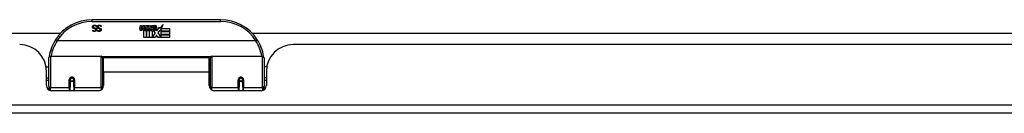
# Model space of a CAD drawing. Header units: inches. Extents: x 9 to 285, y 21 to 142.
# Tile 11 of 140: x 45.74 to 57.21, y 21.35 to 22.44. Entities that reach past the tile are written whole.
import ezdxf

# ---------------------------------------------------------------- set-up
doc = ezdxf.new("R2010")
doc.units = ezdxf.units.IN
doc.header["$MEASUREMENT"] = 0
doc.layers.add('Visible Edges(ANSI)', color=7, linetype='Continuous', lineweight=25)
doc.layers.add('Visible Tangent Edges(ANSI)', color=7, linetype='Continuous', lineweight=25)

msp = doc.modelspace()

# ---------------------------------------------------------------- linework, layer by layer
at = {"layer": 'Visible Edges(ANSI)'}
for p, q in [((48.083, 22.438), (46.586, 22.438)), ((47.371, 22.337), (47.415, 22.383)), ((47.415, 22.383), (47.39, 22.336)), ((39.168, 22.282), (46.221, 22.282)), ((46.592, 22.317), (46.593, 22.317)), ((46.592, 22.306), (46.592, 22.317)), ((46.638, 22.358), (46.637, 22.358)), ((46.638, 22.369), (46.638, 22.358)), ((46.646, 22.317), (46.647, 22.317)), ((46.646, 22.306), (46.646, 22.317)), ((46.692, 22.358), (46.691, 22.358)), ((46.692, 22.369), (46.692, 22.358)), ((47.142, 22.335), (47.149, 22.369)), ((47.149, 22.369), (47.162, 22.369)), ((47.162, 22.369), (47.156, 22.334)), ((47.178, 22.346), (47.182, 22.369)), ((47.182, 22.369), (47.195, 22.369)), ((47.187, 22.231), (47.187, 22.31)), ((47.195, 22.369), (47.189, 22.334)), ((47.205, 22.318), (47.205, 22.311)), ((47.205, 22.311), (47.217, 22.311)), ((47.209, 22.324), (47.206, 22.324)), ((47.208, 22.314), (47.209, 22.324)), ((47.22, 22.314), (47.208, 22.314)), ((47.212, 22.346), (47.216, 22.369)), ((47.216, 22.369), (47.229, 22.369)), ((47.217, 22.311), (47.217, 22.231)), ((47.229, 22.369), (47.22, 22.314)), ((47.221, 22.311), (47.243, 22.311)), ((47.221, 22.231), (47.221, 22.311)), ((47.225, 22.314), (47.25, 22.341)), ((47.242, 22.314), (47.225, 22.314)), ((47.236, 22.369), (47.252, 22.369)), ((47.25, 22.341), (47.236, 22.369)), ((47.255, 22.333), (47.242, 22.314)), ((47.243, 22.311), (47.251, 22.322)), ((47.251, 22.322), (47.251, 22.231)), ((47.252, 22.369), (47.26, 22.349)), ((47.257, 22.333), (47.255, 22.333)), ((47.255, 22.329), (47.263, 22.311)), ((47.255, 22.231), (47.255, 22.329)), ((47.265, 22.314), (47.257, 22.333)), ((47.26, 22.349), (47.262, 22.349)), ((47.262, 22.349), (47.276, 22.369)), ((47.263, 22.311), (47.285, 22.311)), ((47.281, 22.314), (47.265, 22.314)), ((47.292, 22.369), (47.267, 22.341)), ((47.267, 22.341), (47.281, 22.314)), ((47.276, 22.369), (47.292, 22.369)), ((47.285, 22.311), (47.285, 22.232)), ((47.285, 22.232), (47.322, 22.281)), ((47.291, 22.345), (47.327, 22.345)), ((47.297, 22.357), (47.297, 22.366)), ((47.322, 22.281), (47.301, 22.311)), ((47.326, 22.336), (47.302, 22.336)), ((47.336, 22.257), (47.322, 22.231)), ((47.331, 22.319), (47.338, 22.307)), ((47.353, 22.231), (47.336, 22.257)), ((47.338, 22.307), (47.369, 22.351)), ((47.371, 22.313), (47.352, 22.285)), ((47.352, 22.285), (47.389, 22.231)), ((47.369, 22.351), (47.371, 22.337)), ((47.373, 22.303), (47.371, 22.313)), ((47.389, 22.332), (47.373, 22.303)), ((47.389, 22.304), (47.389, 22.332)), ((47.487, 22.304), (47.389, 22.304)), ((47.389, 22.299), (47.487, 22.299)), ((47.389, 22.267), (47.389, 22.299)), ((47.487, 22.267), (47.389, 22.267)), ((47.389, 22.263), (47.487, 22.263)), ((47.389, 22.231), (47.389, 22.263)), ((47.39, 22.336), (47.487, 22.336)), ((47.487, 22.336), (47.487, 22.304)), ((47.487, 22.299), (47.487, 22.267)), ((47.487, 22.263), (47.487, 22.231)), ((48.448, 22.282), (63.322, 22.282)), ((48.491, 22.192), (46.178, 22.192)), ((47.217, 22.231), (47.187, 22.231)), ((47.251, 22.231), (47.221, 22.231)), ((47.322, 22.231), (47.255, 22.231)), ((47.487, 22.231), (47.353, 22.231)), ((62.843, 22.148), (48.928, 22.148)), ((46.08, 21.663), (46.08, 21.993)), ((46.099, 22.013), (46.689, 22.013)), ((46.705, 21.997), (46.705, 21.659)), ((46.705, 21.921), (46.719, 21.921)), ((46.719, 21.825), (46.719, 21.993)), ((47.95, 21.993), (46.719, 21.993)), ((47.95, 21.825), (47.95, 21.993)), ((47.964, 21.921), (47.95, 21.921)), ((47.964, 21.659), (47.964, 21.997)), ((47.98, 22.013), (48.57, 22.013)), ((48.589, 21.993), (48.589, 21.663)), ((46.049, 21.888), (46.08, 21.888)), ((46.054, 21.67), (46.054, 21.836)), ((46.719, 21.825), (46.719, 21.67)), ((47.95, 21.67), (47.95, 21.825)), ((48.62, 21.888), (48.589, 21.888)), ((48.616, 21.836), (48.616, 21.67)), ((46.054, 21.762), (46.08, 21.762)), ((46.08, 21.729), (46.054, 21.729)), ((46.329, 21.745), (46.331, 21.744)), ((46.329, 21.74), (46.329, 21.653)), ((46.331, 21.738), (46.329, 21.738)), ((46.331, 21.744), (46.331, 21.74)), ((46.335, 21.729), (46.332, 21.729)), ((46.368, 21.729), (46.366, 21.729)), ((46.37, 21.736), (46.372, 21.736)), ((46.372, 21.653), (46.372, 21.74)), ((46.705, 21.73), (46.719, 21.73)), ((47.964, 21.73), (47.95, 21.73)), ((48.297, 21.74), (48.297, 21.653)), ((48.299, 21.736), (48.297, 21.736)), ((48.303, 21.729), (48.301, 21.729)), ((48.337, 21.729), (48.334, 21.729)), ((48.34, 21.745), (48.338, 21.744)), ((48.338, 21.74), (48.338, 21.744)), ((48.338, 21.738), (48.34, 21.738)), ((48.34, 21.653), (48.34, 21.74)), ((48.616, 21.762), (48.589, 21.762)), ((48.616, 21.729), (48.589, 21.729)), ((46.08, 21.663), (46.08, 21.621)), ((46.66, 21.611), (46.113, 21.611)), ((46.329, 21.611), (46.329, 21.653)), ((46.372, 21.653), (46.372, 21.611)), ((46.705, 21.631), (46.705, 21.659)), ((47.964, 21.659), (47.964, 21.631)), ((48.556, 21.611), (48.009, 21.611)), ((48.297, 21.611), (48.297, 21.653)), ((48.34, 21.653), (48.34, 21.611)), ((48.589, 21.621), (48.589, 21.663)), ((68.587, 21.348), (8.982, 21.348))]:
    msp.add_line(p, q, dxfattribs=at)
at = {"layer": 'Visible Edges(ANSI)', "flags": 128}
for points in [[(46.596, 22.369), (46.596, 22.369), (46.597, 22.369), (46.598, 22.37), (46.598, 22.37), (46.599, 22.371), (46.6, 22.371), (46.6, 22.372), (46.601, 22.372), (46.602, 22.372), (46.602, 22.373), (46.603, 22.373), (46.604, 22.373), (46.604, 22.374), (46.605, 22.374), (46.606, 22.374), (46.607, 22.374), (46.608, 22.374), (46.608, 22.375), (46.609, 22.375), (46.61, 22.375), (46.611, 22.375), (46.612, 22.375), (46.613, 22.375), (46.614, 22.375)], [(46.614, 22.375), (46.616, 22.375), (46.617, 22.375), (46.618, 22.375), (46.619, 22.375), (46.62, 22.375), (46.622, 22.375), (46.623, 22.374), (46.624, 22.374), (46.625, 22.374), (46.626, 22.374), (46.627, 22.374), (46.627, 22.373), (46.628, 22.373), (46.629, 22.373), (46.63, 22.372), (46.631, 22.372), (46.632, 22.372), (46.633, 22.372), (46.634, 22.371), (46.634, 22.371), (46.635, 22.371), (46.636, 22.37), (46.637, 22.37), (46.638, 22.369)], [(46.65, 22.369), (46.651, 22.369), (46.651, 22.369), (46.652, 22.37), (46.653, 22.37), (46.653, 22.371), (46.654, 22.371), (46.654, 22.372), (46.655, 22.372), (46.656, 22.372), (46.656, 22.373), (46.657, 22.373), (46.658, 22.373), (46.659, 22.374), (46.659, 22.374), (46.66, 22.374), (46.661, 22.374), (46.662, 22.374), (46.663, 22.375), (46.664, 22.375), (46.665, 22.375), (46.666, 22.375), (46.667, 22.375), (46.668, 22.375), (46.669, 22.375)], [(46.669, 22.375), (46.67, 22.375), (46.671, 22.375), (46.672, 22.375), (46.674, 22.375), (46.675, 22.375), (46.676, 22.375), (46.677, 22.374), (46.678, 22.374), (46.679, 22.374), (46.68, 22.374), (46.681, 22.374), (46.682, 22.373), (46.683, 22.373), (46.684, 22.373), (46.684, 22.372), (46.685, 22.372), (46.686, 22.372), (46.687, 22.372), (46.688, 22.371), (46.689, 22.371), (46.689, 22.371), (46.69, 22.37), (46.691, 22.37), (46.692, 22.369)], [(46.589, 22.353), (46.589, 22.354), (46.59, 22.355), (46.59, 22.356), (46.59, 22.356), (46.59, 22.357), (46.59, 22.358), (46.59, 22.358), (46.59, 22.359), (46.59, 22.36), (46.591, 22.36), (46.591, 22.361), (46.591, 22.362), (46.591, 22.362), (46.592, 22.363), (46.592, 22.364), (46.592, 22.364), (46.593, 22.365), (46.593, 22.365), (46.594, 22.366), (46.594, 22.366), (46.594, 22.367), (46.595, 22.368), (46.595, 22.368), (46.596, 22.369)], [(46.604, 22.336), (46.602, 22.336), (46.601, 22.336), (46.6, 22.337), (46.599, 22.337), (46.598, 22.338), (46.597, 22.338), (46.596, 22.339), (46.596, 22.34), (46.595, 22.34), (46.594, 22.341), (46.593, 22.342), (46.593, 22.342), (46.592, 22.343), (46.592, 22.344), (46.591, 22.345), (46.591, 22.346), (46.591, 22.346), (46.59, 22.347), (46.59, 22.348), (46.59, 22.349), (46.59, 22.35), (46.59, 22.351), (46.589, 22.352), (46.589, 22.353)], [(46.613, 22.302), (46.612, 22.302), (46.611, 22.302), (46.61, 22.302), (46.609, 22.302), (46.608, 22.302), (46.608, 22.302), (46.607, 22.302), (46.606, 22.302), (46.605, 22.302), (46.604, 22.302), (46.603, 22.303), (46.602, 22.303), (46.601, 22.303), (46.6, 22.303), (46.599, 22.303), (46.599, 22.304), (46.598, 22.304), (46.597, 22.304), (46.596, 22.304), (46.595, 22.305), (46.595, 22.305), (46.594, 22.305), (46.593, 22.306), (46.592, 22.306)], [(46.593, 22.317), (46.593, 22.317), (46.594, 22.316), (46.595, 22.316), (46.595, 22.315), (46.596, 22.315), (46.597, 22.314), (46.598, 22.314), (46.598, 22.314), (46.599, 22.313), (46.6, 22.313), (46.601, 22.312), (46.602, 22.312), (46.602, 22.312), (46.603, 22.311), (46.604, 22.311), (46.605, 22.311), (46.606, 22.31), (46.607, 22.31), (46.608, 22.31), (46.609, 22.31), (46.61, 22.31), (46.611, 22.31), (46.612, 22.31), (46.613, 22.31)], [(46.615, 22.367), (46.614, 22.367), (46.613, 22.367), (46.611, 22.367), (46.61, 22.366), (46.609, 22.366), (46.608, 22.366), (46.607, 22.366), (46.606, 22.365), (46.606, 22.365), (46.605, 22.365), (46.604, 22.364), (46.603, 22.364), (46.603, 22.363), (46.602, 22.362), (46.602, 22.362), (46.601, 22.361), (46.601, 22.36), (46.6, 22.36), (46.6, 22.359), (46.6, 22.358), (46.6, 22.357), (46.599, 22.357), (46.599, 22.356), (46.599, 22.355)], [(46.599, 22.355), (46.599, 22.354), (46.599, 22.354), (46.599, 22.353), (46.6, 22.352), (46.6, 22.352), (46.6, 22.351), (46.6, 22.351), (46.6, 22.35), (46.6, 22.349), (46.601, 22.349), (46.601, 22.349), (46.601, 22.348), (46.602, 22.348), (46.602, 22.347), (46.603, 22.347), (46.603, 22.346), (46.604, 22.346), (46.604, 22.346), (46.605, 22.345), (46.605, 22.345), (46.606, 22.345), (46.607, 22.345), (46.607, 22.344), (46.608, 22.344)], [(46.618, 22.332), (46.618, 22.332), (46.617, 22.332), (46.616, 22.332), (46.616, 22.332), (46.615, 22.333), (46.615, 22.333), (46.614, 22.333), (46.613, 22.333), (46.613, 22.333), (46.612, 22.333), (46.611, 22.334), (46.611, 22.334), (46.61, 22.334), (46.609, 22.334), (46.609, 22.334), (46.608, 22.334), (46.607, 22.335), (46.607, 22.335), (46.606, 22.335), (46.606, 22.335), (46.605, 22.335), (46.605, 22.335), (46.604, 22.335), (46.604, 22.336)], [(46.608, 22.344), (46.609, 22.344), (46.609, 22.344), (46.61, 22.344), (46.61, 22.344), (46.611, 22.343), (46.611, 22.343), (46.612, 22.343), (46.612, 22.343), (46.613, 22.343), (46.613, 22.343), (46.614, 22.343), (46.614, 22.343), (46.614, 22.342), (46.615, 22.342), (46.615, 22.342), (46.616, 22.342), (46.617, 22.342), (46.617, 22.342), (46.618, 22.342), (46.618, 22.342), (46.619, 22.341), (46.62, 22.341), (46.62, 22.341), (46.621, 22.341)], [(46.637, 22.322), (46.637, 22.32), (46.637, 22.319), (46.637, 22.318), (46.636, 22.316), (46.636, 22.315), (46.635, 22.314), (46.635, 22.313), (46.634, 22.312), (46.633, 22.31), (46.632, 22.309), (46.631, 22.308), (46.63, 22.307), (46.629, 22.306), (46.628, 22.306), (46.627, 22.305), (46.626, 22.304), (46.624, 22.304), (46.623, 22.303), (46.621, 22.303), (46.62, 22.302), (46.618, 22.302), (46.617, 22.302), (46.615, 22.302), (46.613, 22.302)], [(46.613, 22.31), (46.614, 22.31), (46.615, 22.31), (46.616, 22.31), (46.617, 22.31), (46.618, 22.31), (46.619, 22.31), (46.619, 22.311), (46.62, 22.311), (46.621, 22.311), (46.622, 22.312), (46.623, 22.312), (46.623, 22.313), (46.624, 22.313), (46.625, 22.314), (46.625, 22.314), (46.626, 22.315), (46.626, 22.316), (46.626, 22.316), (46.627, 22.317), (46.627, 22.318), (46.627, 22.318), (46.627, 22.319), (46.627, 22.32), (46.627, 22.321)], [(46.637, 22.358), (46.636, 22.358), (46.635, 22.359), (46.635, 22.36), (46.634, 22.36), (46.633, 22.361), (46.632, 22.361), (46.631, 22.362), (46.63, 22.363), (46.629, 22.363), (46.628, 22.364), (46.627, 22.364), (46.626, 22.364), (46.625, 22.365), (46.624, 22.365), (46.624, 22.365), (46.623, 22.366), (46.622, 22.366), (46.621, 22.366), (46.62, 22.366), (46.619, 22.367), (46.618, 22.367), (46.617, 22.367), (46.616, 22.367), (46.615, 22.367)], [(46.627, 22.321), (46.627, 22.322), (46.627, 22.322), (46.627, 22.323), (46.627, 22.324), (46.627, 22.324), (46.627, 22.325), (46.627, 22.325), (46.626, 22.326), (46.626, 22.327), (46.626, 22.327), (46.625, 22.328), (46.625, 22.328), (46.625, 22.328), (46.624, 22.329), (46.624, 22.329), (46.623, 22.33), (46.623, 22.33), (46.622, 22.33), (46.621, 22.331), (46.621, 22.331), (46.62, 22.331), (46.62, 22.331), (46.619, 22.332), (46.618, 22.332)], [(46.621, 22.341), (46.621, 22.341), (46.622, 22.341), (46.623, 22.34), (46.623, 22.34), (46.624, 22.34), (46.624, 22.34), (46.625, 22.34), (46.625, 22.339), (46.626, 22.339), (46.626, 22.339), (46.627, 22.339), (46.627, 22.338), (46.628, 22.338), (46.628, 22.338), (46.629, 22.338), (46.629, 22.337), (46.63, 22.337), (46.63, 22.337), (46.631, 22.336), (46.631, 22.336), (46.631, 22.336), (46.632, 22.335), (46.632, 22.335), (46.633, 22.335)], [(46.633, 22.335), (46.633, 22.334), (46.633, 22.334), (46.634, 22.333), (46.634, 22.333), (46.634, 22.333), (46.634, 22.332), (46.635, 22.332), (46.635, 22.331), (46.635, 22.331), (46.635, 22.33), (46.636, 22.33), (46.636, 22.329), (46.636, 22.329), (46.636, 22.328), (46.636, 22.327), (46.637, 22.327), (46.637, 22.326), (46.637, 22.326), (46.637, 22.325), (46.637, 22.324), (46.637, 22.324), (46.637, 22.323), (46.637, 22.322), (46.637, 22.322)], [(46.644, 22.353), (46.644, 22.354), (46.644, 22.355), (46.644, 22.356), (46.644, 22.356), (46.644, 22.357), (46.644, 22.358), (46.644, 22.358), (46.644, 22.359), (46.645, 22.36), (46.645, 22.36), (46.645, 22.361), (46.645, 22.362), (46.646, 22.362), (46.646, 22.363), (46.646, 22.364), (46.647, 22.364), (46.647, 22.365), (46.647, 22.365), (46.648, 22.366), (46.648, 22.366), (46.649, 22.367), (46.649, 22.368), (46.65, 22.368), (46.65, 22.369)], [(46.658, 22.336), (46.657, 22.336), (46.655, 22.336), (46.654, 22.337), (46.653, 22.337), (46.652, 22.338), (46.651, 22.338), (46.651, 22.339), (46.65, 22.34), (46.649, 22.34), (46.648, 22.341), (46.648, 22.342), (46.647, 22.342), (46.647, 22.343), (46.646, 22.344), (46.646, 22.345), (46.645, 22.346), (46.645, 22.346), (46.645, 22.347), (46.644, 22.348), (46.644, 22.349), (46.644, 22.35), (46.644, 22.351), (46.644, 22.352), (46.644, 22.353)], [(46.668, 22.302), (46.667, 22.302), (46.666, 22.302), (46.665, 22.302), (46.664, 22.302), (46.663, 22.302), (46.662, 22.302), (46.661, 22.302), (46.66, 22.302), (46.659, 22.302), (46.658, 22.302), (46.657, 22.303), (46.656, 22.303), (46.655, 22.303), (46.655, 22.303), (46.654, 22.303), (46.653, 22.304), (46.652, 22.304), (46.651, 22.304), (46.65, 22.304), (46.65, 22.305), (46.649, 22.305), (46.648, 22.305), (46.647, 22.306), (46.646, 22.306)], [(46.647, 22.317), (46.648, 22.317), (46.648, 22.316), (46.649, 22.316), (46.65, 22.315), (46.65, 22.315), (46.651, 22.314), (46.652, 22.314), (46.653, 22.314), (46.653, 22.313), (46.654, 22.313), (46.655, 22.312), (46.656, 22.312), (46.657, 22.312), (46.658, 22.311), (46.659, 22.311), (46.659, 22.311), (46.66, 22.31), (46.661, 22.31), (46.662, 22.31), (46.663, 22.31), (46.664, 22.31), (46.665, 22.31), (46.666, 22.31), (46.667, 22.31)], [(46.669, 22.367), (46.668, 22.367), (46.667, 22.367), (46.666, 22.367), (46.665, 22.366), (46.664, 22.366), (46.662, 22.366), (46.662, 22.366), (46.661, 22.365), (46.66, 22.365), (46.659, 22.365), (46.658, 22.364), (46.658, 22.364), (46.657, 22.363), (46.656, 22.362), (46.656, 22.362), (46.655, 22.361), (46.655, 22.36), (46.655, 22.36), (46.654, 22.359), (46.654, 22.358), (46.654, 22.357), (46.654, 22.357), (46.654, 22.356), (46.654, 22.355)], [(46.654, 22.355), (46.654, 22.354), (46.654, 22.354), (46.654, 22.353), (46.654, 22.352), (46.654, 22.352), (46.654, 22.351), (46.654, 22.351), (46.654, 22.35), (46.655, 22.349), (46.655, 22.349), (46.655, 22.349), (46.656, 22.348), (46.656, 22.348), (46.656, 22.347), (46.657, 22.347), (46.657, 22.346), (46.658, 22.346), (46.658, 22.346), (46.659, 22.345), (46.66, 22.345), (46.66, 22.345), (46.661, 22.345), (46.662, 22.344), (46.662, 22.344)], [(46.672, 22.332), (46.672, 22.332), (46.671, 22.332), (46.671, 22.332), (46.67, 22.332), (46.67, 22.333), (46.669, 22.333), (46.668, 22.333), (46.668, 22.333), (46.667, 22.333), (46.666, 22.333), (46.666, 22.334), (46.665, 22.334), (46.664, 22.334), (46.664, 22.334), (46.663, 22.334), (46.662, 22.334), (46.662, 22.335), (46.661, 22.335), (46.66, 22.335), (46.66, 22.335), (46.659, 22.335), (46.659, 22.335), (46.658, 22.335), (46.658, 22.336)], [(46.662, 22.344), (46.663, 22.344), (46.663, 22.344), (46.664, 22.344), (46.664, 22.344), (46.665, 22.343), (46.665, 22.343), (46.666, 22.343), (46.666, 22.343), (46.667, 22.343), (46.667, 22.343), (46.668, 22.343), (46.668, 22.343), (46.669, 22.342), (46.669, 22.342), (46.67, 22.342), (46.67, 22.342), (46.671, 22.342), (46.671, 22.342), (46.672, 22.342), (46.673, 22.342), (46.673, 22.341), (46.674, 22.341), (46.674, 22.341), (46.675, 22.341)], [(46.667, 22.31), (46.668, 22.31), (46.669, 22.31), (46.67, 22.31), (46.671, 22.31), (46.672, 22.31), (46.673, 22.31), (46.674, 22.311), (46.675, 22.311), (46.675, 22.311), (46.676, 22.312), (46.677, 22.312), (46.678, 22.313), (46.678, 22.313), (46.679, 22.314), (46.679, 22.314), (46.68, 22.315), (46.68, 22.316), (46.681, 22.316), (46.681, 22.317), (46.681, 22.318), (46.681, 22.318), (46.681, 22.319), (46.682, 22.32), (46.682, 22.321)], [(46.691, 22.322), (46.691, 22.32), (46.691, 22.319), (46.691, 22.318), (46.691, 22.316), (46.69, 22.315), (46.69, 22.314), (46.689, 22.313), (46.688, 22.312), (46.688, 22.31), (46.687, 22.309), (46.686, 22.308), (46.685, 22.307), (46.684, 22.306), (46.682, 22.306), (46.681, 22.305), (46.68, 22.304), (46.678, 22.304), (46.677, 22.303), (46.676, 22.303), (46.674, 22.302), (46.673, 22.302), (46.671, 22.302), (46.669, 22.302), (46.668, 22.302)], [(46.691, 22.358), (46.69, 22.358), (46.69, 22.359), (46.689, 22.36), (46.688, 22.36), (46.687, 22.361), (46.686, 22.361), (46.685, 22.362), (46.684, 22.363), (46.684, 22.363), (46.683, 22.364), (46.682, 22.364), (46.681, 22.364), (46.68, 22.365), (46.679, 22.365), (46.678, 22.365), (46.677, 22.366), (46.676, 22.366), (46.675, 22.366), (46.674, 22.366), (46.673, 22.367), (46.672, 22.367), (46.671, 22.367), (46.67, 22.367), (46.669, 22.367)], [(46.682, 22.321), (46.682, 22.322), (46.682, 22.322), (46.681, 22.323), (46.681, 22.324), (46.681, 22.324), (46.681, 22.325), (46.681, 22.325), (46.681, 22.326), (46.68, 22.327), (46.68, 22.327), (46.68, 22.328), (46.679, 22.328), (46.679, 22.328), (46.678, 22.329), (46.678, 22.329), (46.677, 22.33), (46.677, 22.33), (46.676, 22.33), (46.676, 22.331), (46.675, 22.331), (46.674, 22.331), (46.674, 22.331), (46.673, 22.332), (46.672, 22.332)], [(46.675, 22.341), (46.676, 22.341), (46.676, 22.341), (46.677, 22.34), (46.677, 22.34), (46.678, 22.34), (46.679, 22.34), (46.679, 22.34), (46.68, 22.339), (46.68, 22.339), (46.681, 22.339), (46.681, 22.339), (46.682, 22.338), (46.682, 22.338), (46.683, 22.338), (46.683, 22.338), (46.684, 22.337), (46.684, 22.337), (46.684, 22.337), (46.685, 22.336), (46.685, 22.336), (46.686, 22.336), (46.686, 22.335), (46.686, 22.335), (46.687, 22.335)], [(46.687, 22.335), (46.687, 22.334), (46.688, 22.334), (46.688, 22.333), (46.688, 22.333), (46.688, 22.333), (46.689, 22.332), (46.689, 22.332), (46.689, 22.331), (46.69, 22.331), (46.69, 22.33), (46.69, 22.33), (46.69, 22.329), (46.69, 22.329), (46.691, 22.328), (46.691, 22.327), (46.691, 22.327), (46.691, 22.326), (46.691, 22.326), (46.691, 22.325), (46.691, 22.324), (46.691, 22.324), (46.691, 22.323), (46.691, 22.322), (46.691, 22.322)], [(46.16, 22.204), (46.16, 22.204), (46.16, 22.204), (46.16, 22.204), (46.16, 22.204), (46.16, 22.203), (46.161, 22.203), (46.161, 22.203), (46.162, 22.202), (46.162, 22.202), (46.163, 22.201), (46.163, 22.201), (46.164, 22.2), (46.165, 22.2), (46.166, 22.199), (46.166, 22.199), (46.167, 22.198), (46.168, 22.197), (46.169, 22.197), (46.17, 22.196), (46.171, 22.195), (46.172, 22.195), (46.173, 22.194), (46.174, 22.193), (46.176, 22.192)], [(46.178, 22.192), (46.178, 22.192), (46.177, 22.192), (46.177, 22.192), (46.177, 22.192), (46.177, 22.192), (46.177, 22.192), (46.177, 22.192), (46.177, 22.192), (46.177, 22.192), (46.177, 22.192), (46.177, 22.192), (46.177, 22.192), (46.176, 22.192), (46.176, 22.192), (46.176, 22.192), (46.176, 22.192), (46.176, 22.192), (46.176, 22.192), (46.176, 22.192), (46.176, 22.192), (46.176, 22.192), (46.176, 22.192), (46.176, 22.192), (46.176, 22.192)], [(48.493, 22.192), (48.493, 22.192), (48.493, 22.192), (48.493, 22.192), (48.493, 22.192), (48.493, 22.192), (48.493, 22.192), (48.493, 22.192), (48.493, 22.192), (48.493, 22.192), (48.493, 22.192), (48.493, 22.192), (48.492, 22.192), (48.492, 22.192), (48.492, 22.192), (48.492, 22.192), (48.492, 22.192), (48.492, 22.192), (48.492, 22.192), (48.492, 22.192), (48.492, 22.192), (48.492, 22.192), (48.492, 22.192), (48.491, 22.192), (48.491, 22.192)], [(48.509, 22.204), (48.509, 22.204), (48.509, 22.204), (48.509, 22.204), (48.509, 22.204), (48.509, 22.203), (48.508, 22.203), (48.508, 22.203), (48.507, 22.202), (48.507, 22.202), (48.506, 22.201), (48.506, 22.201), (48.505, 22.2), (48.504, 22.2), (48.503, 22.199), (48.503, 22.199), (48.502, 22.198), (48.501, 22.197), (48.5, 22.197), (48.499, 22.196), (48.498, 22.195), (48.497, 22.195), (48.496, 22.194), (48.495, 22.193), (48.493, 22.192)], [(46.086, 22.012), (46.086, 22.012), (46.086, 22.011), (46.086, 22.011), (46.086, 22.011), (46.086, 22.011), (46.086, 22.011), (46.086, 22.01), (46.086, 22.01), (46.086, 22.01), (46.086, 22.01), (46.086, 22.01), (46.086, 22.009), (46.086, 22.009), (46.086, 22.009), (46.086, 22.009), (46.086, 22.008), (46.086, 22.008), (46.086, 22.008), (46.085, 22.008), (46.085, 22.008), (46.085, 22.007), (46.085, 22.007), (46.085, 22.007), (46.085, 22.007)], [(48.584, 22.007), (48.584, 22.007), (48.584, 22.007), (48.584, 22.007), (48.584, 22.008), (48.584, 22.008), (48.583, 22.008), (48.583, 22.008), (48.583, 22.008), (48.583, 22.009), (48.583, 22.009), (48.583, 22.009), (48.583, 22.009), (48.583, 22.01), (48.583, 22.01), (48.583, 22.01), (48.583, 22.01), (48.583, 22.01), (48.583, 22.011), (48.583, 22.011), (48.583, 22.011), (48.583, 22.011), (48.583, 22.011), (48.583, 22.012), (48.583, 22.012)], [(46.329, 21.74), (46.329, 21.743), (46.329, 21.746), (46.33, 21.748), (46.331, 21.751), (46.333, 21.753), (46.335, 21.755), (46.337, 21.757), (46.339, 21.759), (46.342, 21.76), (46.344, 21.761), (46.347, 21.762), (46.35, 21.762), (46.353, 21.762), (46.356, 21.761), (46.359, 21.76), (46.362, 21.759), (46.364, 21.757), (46.366, 21.755), (46.368, 21.753), (46.369, 21.751), (46.37, 21.748), (46.371, 21.746), (46.372, 21.743), (46.372, 21.74)], [(46.718, 21.692), (46.719, 21.692), (46.719, 21.692), (46.719, 21.692), (46.719, 21.692), (46.719, 21.692), (46.719, 21.692), (46.719, 21.692), (46.719, 21.692), (46.719, 21.693), (46.719, 21.693), (46.719, 21.693), (46.719, 21.693), (46.719, 21.693), (46.719, 21.693), (46.719, 21.693), (46.719, 21.693), (46.719, 21.693), (46.719, 21.693), (46.719, 21.693), (46.719, 21.693), (46.719, 21.693), (46.719, 21.693), (46.719, 21.693), (46.719, 21.693)], [(47.95, 21.693), (47.95, 21.693), (47.95, 21.693), (47.95, 21.693), (47.95, 21.693), (47.95, 21.693), (47.95, 21.693), (47.95, 21.693), (47.95, 21.693), (47.95, 21.693), (47.95, 21.693), (47.95, 21.693), (47.95, 21.693), (47.95, 21.693), (47.95, 21.693), (47.95, 21.693), (47.95, 21.692), (47.95, 21.692), (47.95, 21.692), (47.95, 21.692), (47.95, 21.692), (47.95, 21.692), (47.95, 21.692), (47.951, 21.692), (47.951, 21.692)], [(48.297, 21.74), (48.297, 21.743), (48.298, 21.746), (48.299, 21.748), (48.3, 21.751), (48.301, 21.753), (48.303, 21.755), (48.305, 21.757), (48.308, 21.759), (48.31, 21.76), (48.313, 21.761), (48.316, 21.762), (48.319, 21.762), (48.322, 21.762), (48.325, 21.761), (48.327, 21.76), (48.33, 21.759), (48.332, 21.757), (48.335, 21.755), (48.336, 21.753), (48.338, 21.751), (48.339, 21.748), (48.34, 21.746), (48.34, 21.743), (48.34, 21.74)]]:
    msp.add_lwpolyline(points, dxfattribs=at)
at = {"layer": 'Visible Edges(ANSI)'}
for centre in [(46.35, 21.74), (48.319, 21.74)]:
    msp.add_circle(centre, 0.0197, dxfattribs=at)
for centre, radius, start, end in [((46.586, 21.931), 0.507, 90, 147.3142), ((48.083, 21.931), 0.507, 32.6858, 90), ((47.17, 22.329), 0.0288, 169, 198.4748), ((47.153, 22.323), 0.0105, 198.4748, 269.6788), ((47.153, 22.337), 0.0246, 269.6788, 333.9508), ((47.168, 22.332), 0.0123, 169.9922, 203.5487), ((47.162, 22.33), 0.006, 203.5487, 276.1027), ((47.161, 22.336), 0.0126, 276.1027, 327.6083), ((47.132, 22.354), 0.0465, 328.5584, 350.8257), ((47.204, 22.328), 0.0288, 183.6169, 196.9928), ((47.186, 22.323), 0.0101, 196.9928, 269.4776), ((47.186, 22.337), 0.024, 269.4776, 327.4114), ((47.188, 22.334), 0.024, 268.7952, 316.5849), ((47.201, 22.332), 0.0123, 170, 203.5571), ((47.196, 22.33), 0.006, 203.5571, 276.03), ((47.195, 22.336), 0.0126, 276.03, 327.5992), ((47.166, 22.354), 0.0465, 327.5992, 350), ((47.317, 22.334), 0.0282, 156.1555, 203.8445), ((47.305, 22.329), 0.0152, 203.8445, 265.0802), ((47.315, 22.308), 0.0607, 81.5605, 107.3343), ((47.309, 22.329), 0.0307, 64.6784, 112.5609), ((47.31, 22.332), 0.00955, 151.4547, 231.1652), ((47.308, 22.343), 0.033, 257.079, 313.1785), ((47.308, 22.343), 0.0299, 260.4085, 314.1684), ((47.311, 22.333), 0.0109, 231.1652, 289.3797), ((47.309, 22.338), 0.0168, 289.3797, 352.9975), ((47.318, 22.348), 0.0096, 343.5261, 64.6784), ((47.321, 22.349), 0.0197, 356.5646, 81.5605), ((47.301, 22.35), 0.0398, 314.1684, 356.5646), ((45.742, 21.836), 0.312, 0, 90), ((46.586, 21.931), 0.507, 147.3142, 170.7932), ((48.083, 21.931), 0.507, 9.2068, 32.6858), ((48.928, 21.836), 0.312, 90, 180), ((46.099, 21.993), 0.0197, 90, 180), ((46.689, 21.997), 0.0157, 0, 90), ((47.98, 21.997), 0.0157, 90, 180), ((48.57, 21.993), 0.0197, 0, 90), ((46.35, 21.74), 0.0217, 180, 348.1708), ((48.319, 21.74), 0.0217, 191.8292, 0), ((46.113, 21.67), 0.0591, 180, 270), ((46.66, 21.67), 0.0591, 270, 0), ((48.009, 21.67), 0.0591, 180, 270), ((48.556, 21.67), 0.0591, 270, 0)]:
    msp.add_arc(centre, radius, start, end, dxfattribs=at)
at = {"layer": 'Visible Tangent Edges(ANSI)'}
for p, q in [((46.586, 22.418), (46.586, 22.438)), ((46.586, 22.418), (48.083, 22.418)), ((48.083, 22.418), (48.083, 22.438)), ((46.099, 22.013), (46.099, 21.644)), ((46.689, 21.644), (46.689, 22.013)), ((47.967, 22.005), (46.702, 22.005)), ((47.98, 22.013), (47.98, 21.644)), ((48.57, 21.644), (48.57, 22.013)), ((47.95, 21.825), (46.719, 21.825)), ((46.319, 21.644), (46.319, 21.736)), ((46.382, 21.736), (46.382, 21.644)), ((48.287, 21.644), (48.287, 21.736)), ((48.35, 21.736), (48.35, 21.644)), ((46.099, 21.613), (46.099, 21.644)), ((46.319, 21.644), (46.099, 21.644)), ((46.319, 21.644), (46.319, 21.611)), ((46.689, 21.644), (46.382, 21.644)), ((46.382, 21.611), (46.382, 21.644)), ((46.689, 21.644), (46.689, 21.619)), ((48.287, 21.644), (47.98, 21.644)), ((47.98, 21.619), (47.98, 21.644)), ((48.287, 21.644), (48.287, 21.611)), ((48.57, 21.644), (48.35, 21.644)), ((48.35, 21.611), (48.35, 21.644)), ((48.57, 21.644), (48.57, 21.613)), ((8.982, 21.447), (68.587, 21.447))]:
    msp.add_line(p, q, dxfattribs=at)
at = {"layer": 'Visible Tangent Edges(ANSI)', "flags": 128}
for points in [[(46.382, 21.736), (46.382, 21.74), (46.381, 21.744), (46.38, 21.748), (46.378, 21.752), (46.376, 21.755), (46.373, 21.759), (46.37, 21.762), (46.367, 21.764), (46.363, 21.766), (46.359, 21.768), (46.355, 21.769), (46.35, 21.769), (46.346, 21.769), (46.342, 21.768), (46.338, 21.766), (46.334, 21.764), (46.33, 21.762), (46.327, 21.759), (46.325, 21.755), (46.323, 21.752), (46.321, 21.748), (46.32, 21.744), (46.319, 21.74), (46.319, 21.736)], [(46.718, 21.73), (46.718, 21.727), (46.717, 21.725), (46.716, 21.722), (46.716, 21.72), (46.715, 21.718), (46.715, 21.715), (46.714, 21.713), (46.714, 21.71), (46.713, 21.708), (46.713, 21.706), (46.712, 21.703), (46.712, 21.701), (46.711, 21.698), (46.711, 21.696), (46.711, 21.693), (46.71, 21.691), (46.71, 21.689), (46.709, 21.686), (46.709, 21.684), (46.709, 21.681), (46.708, 21.679), (46.708, 21.676), (46.708, 21.674), (46.707, 21.671)], [(47.962, 21.671), (47.961, 21.674), (47.961, 21.676), (47.961, 21.679), (47.96, 21.681), (47.96, 21.684), (47.96, 21.686), (47.959, 21.689), (47.959, 21.691), (47.958, 21.694), (47.958, 21.696), (47.958, 21.698), (47.957, 21.701), (47.957, 21.703), (47.956, 21.706), (47.956, 21.708), (47.955, 21.71), (47.955, 21.713), (47.954, 21.715), (47.954, 21.718), (47.953, 21.72), (47.953, 21.722), (47.952, 21.725), (47.951, 21.727), (47.951, 21.73)], [(48.35, 21.736), (48.35, 21.74), (48.349, 21.744), (48.348, 21.748), (48.346, 21.752), (48.344, 21.755), (48.342, 21.759), (48.339, 21.762), (48.335, 21.764), (48.331, 21.766), (48.327, 21.768), (48.323, 21.769), (48.319, 21.769), (48.315, 21.769), (48.31, 21.768), (48.306, 21.766), (48.302, 21.764), (48.299, 21.762), (48.296, 21.759), (48.293, 21.755), (48.291, 21.752), (48.289, 21.748), (48.288, 21.744), (48.287, 21.74), (48.287, 21.736)]]:
    msp.add_lwpolyline(points, dxfattribs=at)
at = {"layer": 'Visible Tangent Edges(ANSI)'}
for centre, start, end in [((46.586, 21.931), 90, 147.5011), ((48.083, 21.931), 32.4989, 90), ((46.586, 21.927), 147.0552, 169.8777), ((48.083, 21.927), 10.1223, 32.9448)]:
    msp.add_arc(centre, 0.487, start, end, dxfattribs=at)
for centre, major_axis, ratio, start_param, end_param in [((46.106, 22.009), (-0.0194, 0.0031), 0.187438, 0, 0.544489), ((48.563, 22.009), (0.0194, 0.0031), 0.187438, 5.738696, 6.283185), ((46.319, 21.74), (0.00984, 0), 0.476565, 4.712389, 6.283185), ((46.382, 21.74), (-0.00984, 0), 0.476565, 0, 1.570796), ((48.287, 21.74), (0.00984, 0), 0.476565, 4.712389, 6.283185), ((48.35, 21.74), (-0.00984, 0), 0.476565, 0, 1.570796), ((46.099, 21.663), (-0.0197, 0), 0.965926, 0, 1.570796), ((46.319, 21.653), (0.00984, 0), 0.965926, 4.712389, 6.283185), ((46.382, 21.653), (-0.00984, 0), 0.965926, 0, 1.570796), ((46.689, 21.659), (0.0157, 0), 0.965926, 4.712389, 6.283185), ((47.98, 21.659), (-0.0157, 0), 0.965926, 0, 1.570796), ((48.287, 21.653), (0.00984, 0), 0.965926, 4.712389, 6.283185), ((48.35, 21.653), (-0.00984, 0), 0.965926, 0, 1.570796), ((48.57, 21.663), (0.0197, 0), 0.965926, 4.712389, 6.283185)]:
    msp.add_ellipse(centre, major_axis=major_axis, ratio=ratio, start_param=start_param, end_param=end_param, dxfattribs=at)

doc.saveas('drawing.dxf')
